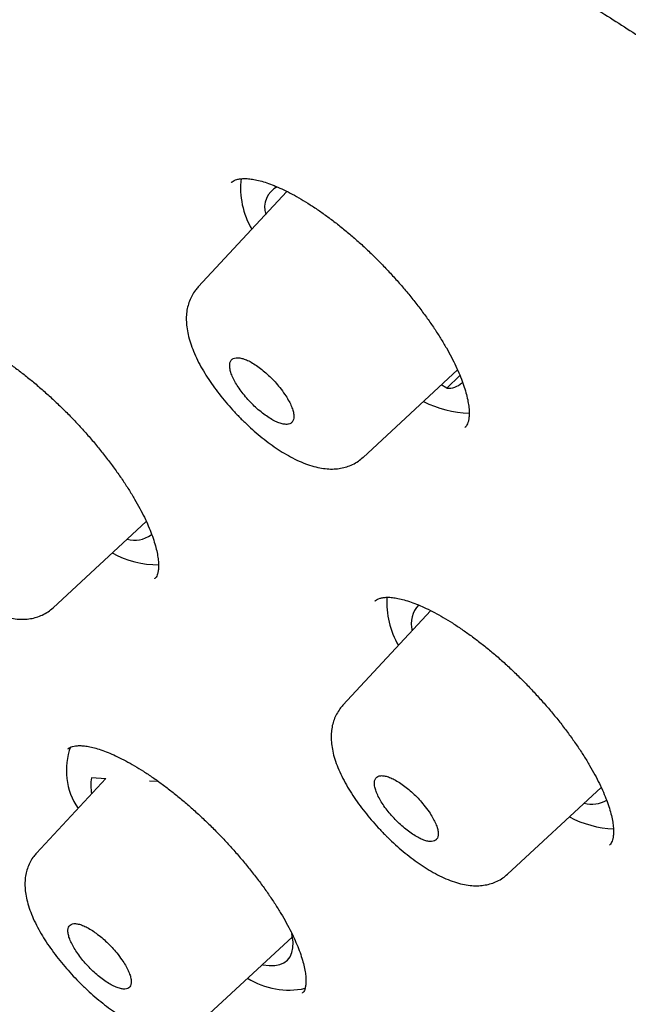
# Model space of a CAD drawing. Header units: millimetres. Extents: x 8 to 1095, y 12 to 2372.
# Tile 26 of 89: x 726.48 to 734.58, y 805.82 to 818.91. Entities that reach past the tile are written whole.
import ezdxf

# ---------------------------------------------------------------- set-up
doc = ezdxf.new("R2010")
doc.units = ezdxf.units.MM

msp = doc.modelspace()

# ---------------------------------------------------------------- linework, layer by layer
at = {"color": 7, "linetype": 'Continuous', "lineweight": 30}
for p, q in [((729.296, 816.752), (729.294, 816.749)), ((730.035, 816.63), (728.854, 815.36)), ((731.048, 813.092), (732.304, 814.255)), ((732.161, 814.012), (732.336, 814.18)), ((732.161, 814.012), (732.087, 814.055)), ((732.402, 813.49), (732.405, 813.493)), ((726.924, 811.091), (728.163, 812.239)), ((728.276, 811.478), (728.279, 811.481)), ((731.949, 811.053), (730.779, 809.795)), ((727.624, 808.818), (726.703, 807.827)), ((727.624, 808.817), (727.434, 808.828)), ((728.327, 808.778), (728.204, 808.785)), ((732.968, 807.547), (734.214, 808.701)), ((734.326, 807.935), (734.328, 807.938)), ((728.885, 805.583), (730.108, 806.715)), ((730.24, 805.965), (730.242, 805.968))]:
    msp.add_line(p, q, dxfattribs=at)
at = {"color": 7, "linetype": 'Continuous', "lineweight": 30, "flags": 128}
msp.add_lwpolyline([(729.706, 806.344), (729.715, 806.342), (729.799, 806.332), (729.874, 806.333), (729.939, 806.345), (729.995, 806.369), (730.041, 806.403), (730.076, 806.448), (730.1, 806.503), (730.113, 806.568), (730.115, 806.643), (730.106, 806.726), (730.099, 806.76)], dxfattribs=at)
at = {"color": 7, "linetype": 'Continuous', "lineweight": 30}
for centre, radius, start, end in [((730.507, 816.679), 1.09, 173.5452, 210.4457), ((730.045, 816.418), 0.308, 116.9408, 197.7705), ((732.174, 814.294), 0.283, 267.4392, 311.4631), ((732.475, 815.012), 1.33, 242.0435, 269.3423), ((728.005, 812.364), 0.375, 254.9235, 306.4755), ((728.341, 812.994), 1.332, 241.7933, 269.4826), ((732.516, 811.168), 1.154, 176.8436, 210.0955), ((732.042, 810.88), 0.355, 135.2949, 195.5028), ((727.999, 808.928), 0.899, 159.5474, 214.2963), ((727.968, 808.731), 0.543, 169.7446, 192.1308), ((734.087, 808.871), 0.393, 255.486, 300.6573), ((734.441, 809.531), 1.383, 242.0418, 267.3897), ((730.056, 807.028), 1.023, 237.7767, 282.4219)]:
    msp.add_arc(centre, radius, start, end, dxfattribs=at)
for points, knots in [([(792.801, 764.835), (792.861, 764.902), (792.99, 765.044), (793.177, 765.273), (793.363, 765.52), (793.539, 765.776), (793.705, 766.042), (793.862, 766.317), (794.008, 766.601), (794.146, 766.894), (794.273, 767.196), (794.39, 767.507), (794.497, 767.828), (794.594, 768.157), (794.681, 768.495), (794.757, 768.842), (794.823, 769.198), (794.879, 769.563), (794.923, 769.936), (794.958, 770.317), (794.982, 770.706), (794.995, 771.103), (794.997, 771.508), (794.989, 771.921), (794.97, 772.341), (794.941, 772.768), (794.901, 773.203), (794.851, 773.644), (794.791, 774.092), (794.72, 774.546), (794.638, 775.008), (794.547, 775.475), (794.445, 775.949), (794.334, 776.428), (794.212, 776.914), (794.08, 777.406), (793.938, 777.903), (793.787, 778.406), (793.626, 778.915), (793.455, 779.429), (793.274, 779.948), (793.084, 780.472), (792.884, 781.001), (792.675, 781.536), (792.456, 782.075), (792.228, 782.619), (791.991, 783.167), (791.744, 783.72), (791.489, 784.277), (791.225, 784.838), (790.951, 785.403), (790.669, 785.973), (790.378, 786.546), (790.078, 787.123), (789.769, 787.703), (789.452, 788.287), (789.127, 788.874), (788.793, 789.464), (788.45, 790.057), (788.1, 790.653), (787.741, 791.251), (787.375, 791.853), (787, 792.456), (786.618, 793.062), (786.228, 793.67), (785.83, 794.28), (785.425, 794.892), (785.012, 795.506), (784.592, 796.121), (784.165, 796.737), (783.73, 797.355), (783.289, 797.974), (782.841, 798.594), (782.386, 799.214), (781.924, 799.835), (781.456, 800.457), (780.981, 801.079), (780.5, 801.701), (780.013, 802.323), (779.52, 802.945), (779.02, 803.567), (778.515, 804.188), (778.005, 804.808), (777.489, 805.428), (776.967, 806.047), (776.44, 806.665), (775.908, 807.282), (775.371, 807.897), (774.829, 808.511), (774.282, 809.123), (773.731, 809.733), (773.175, 810.341), (772.615, 810.947), (772.051, 811.551), (771.483, 812.152), (770.91, 812.751), (770.334, 813.347), (769.755, 813.94), (769.172, 814.53), (768.585, 815.117), (767.996, 815.7), (767.403, 816.28), (766.808, 816.856), (766.21, 817.429), (765.609, 817.997), (765.006, 818.561), (764.401, 819.122), (763.793, 819.678), (763.184, 820.229), (762.573, 820.776), (761.96, 821.317), (761.345, 821.854), (760.73, 822.386), (760.113, 822.913), (759.495, 823.434), (758.876, 823.95), (758.256, 824.461), (757.636, 824.965), (757.016, 825.464), (756.395, 825.957), (755.774, 826.444), (755.153, 826.924), (754.533, 827.398), (753.912, 827.866), (753.293, 828.327), (752.673, 828.781), (752.055, 829.229), (751.438, 829.67), (750.822, 830.103), (750.207, 830.53), (749.593, 830.949), (748.981, 831.361), (748.371, 831.765), (747.763, 832.162), (747.156, 832.551), (746.552, 832.932), (745.95, 833.306), (745.351, 833.671), (744.754, 834.029), (744.16, 834.378), (743.569, 834.719), (742.981, 835.052), (742.396, 835.376), (741.814, 835.692), (741.236, 835.999), (740.661, 836.297), (740.09, 836.587), (739.523, 836.868), (738.96, 837.14), (738.401, 837.403), (737.846, 837.657), (737.295, 837.902), (736.749, 838.137), (736.208, 838.364), (735.671, 838.581), (735.139, 838.788), (734.612, 838.986), (734.09, 839.175), (733.573, 839.354), (733.061, 839.523), (732.555, 839.683), (732.054, 839.832), (731.559, 839.972), (731.07, 840.102), (730.586, 840.222), (730.109, 840.332), (729.637, 840.432), (729.172, 840.522), (728.712, 840.601), (728.26, 840.67), (727.813, 840.729), (727.374, 840.777), (726.941, 840.814), (726.515, 840.842), (726.096, 840.858), (725.685, 840.864), (725.28, 840.859), (724.884, 840.844), (724.495, 840.817), (724.114, 840.78), (723.741, 840.732), (723.376, 840.674), (723.02, 840.605), (722.673, 840.525), (722.334, 840.434), (722.004, 840.333), (721.684, 840.222), (721.373, 840.1), (721.071, 839.968), (720.778, 839.826), (720.495, 839.674), (720.222, 839.513), (719.958, 839.341), (719.704, 839.16), (719.467, 838.978), (719.32, 838.85), (719.25, 838.79)], [0, 0, 0, 0, 0.004249, 0.009107, 0.013972, 0.018847, 0.023735, 0.02864, 0.033564, 0.03851, 0.043478, 0.048472, 0.05349, 0.058533, 0.063601, 0.068692, 0.073806, 0.07894, 0.084093, 0.089263, 0.094448, 0.099645, 0.104853, 0.11007, 0.115295, 0.120524, 0.125759, 0.130996, 0.136234, 0.141474, 0.146715, 0.151954, 0.157193, 0.16243, 0.167665, 0.172898, 0.178129, 0.183358, 0.188585, 0.193809, 0.19903, 0.20425, 0.209466, 0.214681, 0.219893, 0.225102, 0.23031, 0.235515, 0.240719, 0.24592, 0.251119, 0.256317, 0.261512, 0.266706, 0.271898, 0.277089, 0.282278, 0.287466, 0.292652, 0.297837, 0.303021, 0.308204, 0.313385, 0.318566, 0.323745, 0.328923, 0.334101, 0.339277, 0.344453, 0.349627, 0.354801, 0.359975, 0.365147, 0.370319, 0.375491, 0.380661, 0.385832, 0.391001, 0.396171, 0.401339, 0.406507, 0.411675, 0.416843, 0.42201, 0.427177, 0.432343, 0.437509, 0.442675, 0.447841, 0.453006, 0.458172, 0.463337, 0.468502, 0.473667, 0.478831, 0.483996, 0.48916, 0.494325, 0.499489, 0.504654, 0.509818, 0.514983, 0.520147, 0.525312, 0.530476, 0.535641, 0.540806, 0.545971, 0.551136, 0.556301, 0.561467, 0.566632, 0.571798, 0.576964, 0.582131, 0.587298, 0.592465, 0.597632, 0.6028, 0.607969, 0.613137, 0.618307, 0.623476, 0.628647, 0.633817, 0.638989, 0.644161, 0.649333, 0.654507, 0.659681, 0.664856, 0.670031, 0.675208, 0.680385, 0.685563, 0.690743, 0.695923, 0.701105, 0.706287, 0.711471, 0.716656, 0.721842, 0.72703, 0.732219, 0.73741, 0.742602, 0.747796, 0.752991, 0.758189, 0.763388, 0.768589, 0.773792, 0.778998, 0.784205, 0.789415, 0.794627, 0.799841, 0.805058, 0.810277, 0.815499, 0.820723, 0.82595, 0.831179, 0.836411, 0.841645, 0.846881, 0.852119, 0.857359, 0.862601, 0.867843, 0.873086, 0.878329, 0.883571, 0.88881, 0.894046, 0.899278, 0.904503, 0.909721, 0.91493, 0.920127, 0.925311, 0.930479, 0.93563, 0.940761, 0.94587, 0.950957, 0.956019, 0.961056, 0.966067, 0.971053, 0.976015, 0.980954, 0.985871, 0.99077, 0.995653, 1, 1, 1, 1]), ([(707.876, 825.494), (707.885, 825.502), (707.965, 825.571), (708.124, 825.692), (708.353, 825.857), (708.593, 826.011), (708.841, 826.156), (709.099, 826.291), (709.365, 826.416), (709.64, 826.532), (709.924, 826.638), (710.216, 826.734), (710.517, 826.821), (710.826, 826.898), (711.144, 826.965), (711.47, 827.022), (711.805, 827.07), (712.148, 827.107), (712.498, 827.135), (712.857, 827.154), (713.224, 827.162), (713.599, 827.161), (713.982, 827.15), (714.372, 827.129), (714.77, 827.098), (715.176, 827.058), (715.589, 827.008), (716.009, 826.947), (716.437, 826.878), (716.872, 826.798), (717.313, 826.708), (717.762, 826.609), (718.217, 826.5), (718.68, 826.382), (719.148, 826.253), (719.623, 826.115), (720.105, 825.968), (720.592, 825.811), (721.086, 825.644), (721.585, 825.468), (722.09, 825.282), (722.601, 825.087), (723.117, 824.882), (723.639, 824.668), (724.166, 824.445), (724.698, 824.212), (725.234, 823.971), (725.776, 823.72), (726.322, 823.46), (726.873, 823.192), (727.428, 822.914), (727.987, 822.627), (728.551, 822.332), (729.118, 822.028), (729.689, 821.716), (730.263, 821.395), (730.841, 821.065), (731.423, 820.727), (732.007, 820.381), (732.594, 820.027), (733.185, 819.664), (733.778, 819.294), (734.373, 818.916), (734.971, 818.53), (735.571, 818.136), (736.173, 817.734), (736.777, 817.326), (737.382, 816.909), (737.989, 816.486), (738.598, 816.055), (739.208, 815.617), (739.819, 815.173), (740.43, 814.721), (741.043, 814.263), (741.656, 813.798), (742.27, 813.327), (742.884, 812.85), (743.498, 812.366), (744.111, 811.876), (744.725, 811.38), (745.339, 810.878), (745.951, 810.371), (746.563, 809.858), (747.175, 809.34), (747.785, 808.816), (748.394, 808.288), (749.002, 807.754), (749.608, 807.215), (750.213, 806.672), (750.816, 806.124), (751.416, 805.571), (752.015, 805.014), (752.612, 804.453), (753.206, 803.889), (753.797, 803.32), (754.386, 802.747), (754.971, 802.171), (755.554, 801.592), (756.133, 801.009), (756.71, 800.423), (757.282, 799.834), (757.851, 799.242), (758.416, 798.648), (758.977, 798.051), (759.535, 797.452), (760.087, 796.851), (760.636, 796.248), (761.18, 795.642), (761.719, 795.035), (762.253, 794.427), (762.783, 793.817), (763.307, 793.206), (763.826, 792.594), (764.34, 791.981), (764.848, 791.367), (765.351, 790.753), (765.847, 790.138), (766.338, 789.523), (766.823, 788.908), (767.302, 788.293), (767.774, 787.678), (768.24, 787.063), (768.7, 786.449), (769.153, 785.836), (769.599, 785.224), (770.038, 784.612), (770.47, 784.002), (770.895, 783.393), (771.313, 782.786), (771.723, 782.18), (772.126, 781.577), (772.522, 780.975), (772.91, 780.375), (773.29, 779.778), (773.662, 779.183), (774.027, 778.591), (774.383, 778.001), (774.731, 777.415), (775.071, 776.831), (775.402, 776.251), (775.726, 775.674), (776.04, 775.101), (776.347, 774.531), (776.644, 773.965), (776.933, 773.404), (777.213, 772.846), (777.484, 772.293), (777.746, 771.744), (777.999, 771.2), (778.244, 770.66), (778.479, 770.126), (778.704, 769.596), (778.921, 769.072), (779.128, 768.553), (779.326, 768.039), (779.515, 767.531), (779.694, 767.029), (779.863, 766.532), (780.023, 766.042), (780.174, 765.558), (780.314, 765.08), (780.446, 764.608), (780.567, 764.143), (780.679, 763.684), (780.781, 763.232), (780.874, 762.788), (780.956, 762.35), (781.029, 761.919), (781.092, 761.495), (781.145, 761.079), (781.189, 760.67), (781.223, 760.269), (781.247, 759.876), (781.261, 759.49), (781.265, 759.112), (781.26, 758.742), (781.245, 758.38), (781.22, 758.026), (781.186, 757.681), (781.141, 757.343), (781.087, 757.014), (781.024, 756.694), (780.95, 756.382), (780.868, 756.078), (780.775, 755.783), (780.673, 755.496), (780.561, 755.218), (780.439, 754.949), (780.308, 754.689), (780.168, 754.438), (780.017, 754.195), (779.857, 753.962), (779.718, 753.775), (779.629, 753.669), (779.599, 753.634)], [0, 0, 0, 0, 0.0007, 0.00602, 0.011336, 0.016648, 0.021954, 0.027254, 0.032548, 0.037835, 0.043115, 0.048388, 0.053655, 0.058916, 0.064172, 0.069423, 0.07467, 0.079913, 0.085154, 0.090392, 0.095628, 0.100862, 0.106095, 0.111327, 0.116558, 0.121789, 0.127019, 0.132249, 0.13748, 0.142711, 0.147941, 0.153172, 0.158404, 0.163636, 0.168868, 0.174101, 0.179334, 0.184568, 0.189803, 0.195038, 0.200273, 0.205509, 0.210745, 0.215982, 0.22122, 0.226458, 0.231696, 0.236935, 0.242174, 0.247413, 0.252653, 0.257894, 0.263134, 0.268375, 0.273617, 0.278858, 0.2841, 0.289342, 0.294585, 0.299828, 0.305071, 0.310314, 0.315557, 0.320801, 0.326045, 0.331289, 0.336533, 0.341778, 0.347023, 0.352267, 0.357512, 0.362757, 0.368003, 0.373248, 0.378493, 0.383739, 0.388985, 0.39423, 0.399476, 0.404722, 0.409968, 0.415215, 0.420461, 0.425707, 0.430953, 0.4362, 0.441446, 0.446693, 0.451939, 0.457186, 0.462433, 0.467679, 0.472926, 0.478173, 0.48342, 0.488666, 0.493913, 0.49916, 0.504407, 0.509654, 0.5149, 0.520147, 0.525394, 0.530641, 0.535887, 0.541134, 0.546381, 0.551627, 0.556874, 0.562121, 0.567367, 0.572613, 0.57786, 0.583106, 0.588352, 0.593599, 0.598845, 0.604091, 0.609337, 0.614583, 0.619828, 0.625074, 0.63032, 0.635565, 0.64081, 0.646056, 0.651301, 0.656545, 0.66179, 0.667035, 0.672279, 0.677523, 0.682767, 0.688011, 0.693255, 0.698498, 0.703742, 0.708985, 0.714227, 0.71947, 0.724712, 0.729954, 0.735195, 0.740437, 0.745678, 0.750918, 0.756158, 0.761398, 0.766638, 0.771877, 0.777115, 0.782354, 0.787591, 0.792829, 0.798065, 0.803302, 0.808538, 0.813773, 0.819008, 0.824242, 0.829476, 0.834709, 0.839941, 0.845174, 0.850405, 0.855636, 0.860867, 0.866098, 0.871328, 0.876558, 0.881788, 0.887018, 0.892248, 0.897478, 0.902709, 0.907941, 0.913174, 0.918408, 0.923645, 0.928883, 0.934125, 0.93937, 0.944618, 0.949872, 0.95513, 0.960394, 0.965663, 0.97094, 0.976223, 0.981513, 0.98681, 0.992114, 0.997423, 1, 1, 1, 1]), ([(706.342, 826.406), (706.324, 826.387), (706.237, 826.298), (706.09, 826.128), (705.901, 825.895), (705.723, 825.653), (705.554, 825.401), (705.394, 825.141), (705.245, 824.871), (705.105, 824.592), (704.975, 824.304), (704.854, 824.007), (704.744, 823.701), (704.643, 823.386), (704.553, 823.063), (704.472, 822.73), (704.402, 822.389), (704.342, 822.04), (704.292, 821.681), (704.253, 821.315), (704.223, 820.941), (704.204, 820.558), (704.196, 820.168), (704.197, 819.77), (704.209, 819.364), (704.231, 818.951), (704.263, 818.53), (704.306, 818.102), (704.358, 817.668), (704.421, 817.226), (704.494, 816.777), (704.577, 816.322), (704.67, 815.86), (704.773, 815.391), (704.886, 814.916), (705.008, 814.435), (705.141, 813.948), (705.283, 813.454), (705.435, 812.955), (705.597, 812.45), (705.769, 811.94), (705.95, 811.424), (706.14, 810.902), (706.34, 810.375), (706.55, 809.843), (706.768, 809.306), (706.997, 808.764), (707.234, 808.218), (707.48, 807.666), (707.736, 807.11), (708, 806.55), (708.274, 805.986), (708.556, 805.417), (708.848, 804.844), (709.148, 804.268), (709.456, 803.688), (709.774, 803.104), (710.099, 802.517), (710.433, 801.927), (710.776, 801.333), (711.127, 800.737), (711.485, 800.137), (711.852, 799.535), (712.227, 798.931), (712.61, 798.324), (713, 797.714), (713.399, 797.103), (713.804, 796.49), (714.218, 795.875), (714.638, 795.258), (715.066, 794.64), (715.501, 794.02), (715.943, 793.399), (716.392, 792.778), (716.848, 792.155), (717.31, 791.532), (717.779, 790.908), (718.255, 790.283), (718.736, 789.659), (719.224, 789.034), (719.719, 788.41), (720.219, 787.785), (720.725, 787.161), (721.236, 786.538), (721.754, 785.915), (722.276, 785.293), (722.805, 784.672), (723.338, 784.052), (723.876, 783.434), (724.419, 782.817), (724.967, 782.201), (725.52, 781.588), (726.077, 780.976), (726.639, 780.366), (727.205, 779.759), (727.774, 779.154), (728.348, 778.552), (728.926, 777.952), (729.507, 777.355), (730.092, 776.761), (730.68, 776.17), (731.271, 775.583), (731.866, 774.999), (732.463, 774.418), (733.063, 773.842), (733.666, 773.269), (734.271, 772.7), (734.878, 772.135), (735.488, 771.575), (736.099, 771.019), (736.713, 770.468), (737.328, 769.921), (737.944, 769.379), (738.562, 768.843), (739.182, 768.311), (739.802, 767.785), (740.423, 767.264), (741.045, 766.749), (741.668, 766.239), (742.291, 765.735), (742.914, 765.237), (743.537, 764.745), (744.161, 764.26), (744.784, 763.78), (745.407, 763.307), (746.029, 762.841), (746.651, 762.381), (747.272, 761.928), (747.892, 761.482), (748.511, 761.043), (749.029, 760.68), (749.341, 760.465), (749.447, 760.392)], [0, 0, 0, 0, 0.001942, 0.009467, 0.016995, 0.024529, 0.032073, 0.039629, 0.047201, 0.054791, 0.062399, 0.070028, 0.077677, 0.085347, 0.093037, 0.100747, 0.108474, 0.116218, 0.123977, 0.131749, 0.139532, 0.147326, 0.155128, 0.162937, 0.170752, 0.178571, 0.186393, 0.194217, 0.202043, 0.20987, 0.217698, 0.225525, 0.233351, 0.241176, 0.249, 0.256822, 0.264643, 0.272462, 0.28028, 0.288095, 0.295909, 0.303721, 0.311531, 0.31934, 0.327146, 0.334951, 0.342755, 0.350556, 0.358356, 0.366155, 0.373952, 0.381747, 0.389541, 0.397334, 0.405126, 0.412916, 0.420705, 0.428494, 0.436281, 0.444067, 0.451852, 0.459636, 0.467419, 0.475202, 0.482983, 0.490764, 0.498544, 0.506324, 0.514103, 0.521881, 0.529658, 0.537435, 0.545212, 0.552988, 0.560763, 0.568538, 0.576313, 0.584087, 0.591861, 0.599634, 0.607407, 0.61518, 0.622952, 0.630724, 0.638496, 0.646268, 0.654039, 0.66181, 0.669581, 0.677352, 0.685123, 0.692893, 0.700663, 0.708434, 0.716204, 0.723974, 0.731744, 0.739514, 0.747283, 0.755053, 0.762823, 0.770593, 0.778363, 0.786132, 0.793902, 0.801672, 0.809442, 0.817212, 0.824982, 0.832753, 0.840523, 0.848294, 0.856064, 0.863835, 0.871606, 0.879377, 0.887149, 0.894921, 0.902693, 0.910465, 0.918237, 0.92601, 0.933783, 0.941557, 0.949331, 0.957105, 0.96488, 0.972655, 0.980431, 0.988207, 0.995983, 1, 1, 1, 1]), ([(707.652, 824.823), (707.618, 824.785), (707.52, 824.674), (707.369, 824.48), (707.198, 824.244), (707.037, 823.998), (706.885, 823.743), (706.743, 823.479), (706.611, 823.206), (706.489, 822.923), (706.376, 822.632), (706.273, 822.332), (706.181, 822.023), (706.098, 821.706), (706.025, 821.379), (705.962, 821.044), (705.91, 820.701), (705.867, 820.35), (705.835, 819.99), (705.812, 819.622), (705.8, 819.247), (705.798, 818.863), (705.807, 818.472), (705.825, 818.073), (705.853, 817.667), (705.892, 817.253), (705.94, 816.832), (705.999, 816.404), (706.068, 815.969), (706.146, 815.527), (706.235, 815.079), (706.333, 814.624), (706.442, 814.162), (706.56, 813.694), (706.688, 813.22), (706.826, 812.739), (706.973, 812.253), (707.131, 811.761), (707.297, 811.262), (707.474, 810.759), (707.66, 810.249), (707.855, 809.735), (708.06, 809.215), (708.274, 808.69), (708.497, 808.16), (708.73, 807.625), (708.971, 807.085), (709.222, 806.541), (709.482, 805.992), (709.751, 805.44), (710.028, 804.882), (710.315, 804.321), (710.61, 803.756), (710.914, 803.188), (711.226, 802.615), (711.547, 802.04), (711.877, 801.46), (712.214, 800.878), (712.56, 800.293), (712.914, 799.705), (713.276, 799.114), (713.646, 798.521), (714.024, 797.925), (714.409, 797.327), (714.803, 796.727), (715.203, 796.126), (715.612, 795.522), (716.027, 794.917), (716.45, 794.31), (716.88, 793.702), (717.316, 793.093), (717.76, 792.483), (718.21, 791.872), (718.668, 791.26), (719.131, 790.648), (719.601, 790.036), (720.077, 789.423), (720.56, 788.81), (721.048, 788.198), (721.543, 787.586), (722.043, 786.974), (722.548, 786.363), (723.06, 785.753), (723.576, 785.143), (724.098, 784.535), (724.625, 783.928), (725.157, 783.322), (725.694, 782.718), (726.235, 782.116), (726.781, 781.516), (727.331, 780.917), (727.886, 780.321), (728.445, 779.728), (729.007, 779.136), (729.574, 778.548), (730.144, 777.962), (730.717, 777.379), (731.294, 776.8), (731.874, 776.223), (732.457, 775.65), (733.044, 775.081), (733.632, 774.516), (734.224, 773.954), (734.818, 773.396), (735.414, 772.843), (736.012, 772.294), (736.612, 771.749), (737.214, 771.209), (737.818, 770.674), (738.423, 770.143), (739.03, 769.618), (739.637, 769.098), (740.246, 768.583), (740.856, 768.074), (741.466, 767.57), (742.077, 767.072), (742.688, 766.579), (743.299, 766.093), (743.911, 765.613), (744.522, 765.139), (745.133, 764.671), (745.744, 764.21), (746.354, 763.756), (746.963, 763.308), (747.572, 762.867), (748.179, 762.433), (748.785, 762.006), (749.39, 761.586), (749.993, 761.173), (750.595, 760.768), (751.195, 760.371), (751.792, 759.981), (752.388, 759.598), (752.981, 759.224), (753.572, 758.857), (754.16, 758.499), (754.746, 758.148), (755.328, 757.806), (755.908, 757.472), (756.484, 757.146), (757.057, 756.829), (757.626, 756.521), (758.192, 756.221), (758.754, 755.929), (759.312, 755.647), (759.866, 755.373), (760.415, 755.108), (760.961, 754.853), (761.501, 754.606), (762.038, 754.369), (762.569, 754.14), (763.095, 753.921), (763.617, 753.712), (764.133, 753.511), (764.644, 753.32), (765.149, 753.139), (765.649, 752.967), (766.143, 752.805), (766.632, 752.653), (767.114, 752.51), (767.59, 752.377), (768.061, 752.253), (768.525, 752.14), (768.982, 752.036), (769.433, 751.943), (769.877, 751.859), (770.315, 751.785), (770.746, 751.721), (771.169, 751.668), (771.586, 751.624), (771.995, 751.591), (772.397, 751.567), (772.792, 751.554), (773.179, 751.551), (773.558, 751.558), (773.93, 751.576), (774.293, 751.603), (774.649, 751.641), (774.996, 751.689), (775.335, 751.747), (775.666, 751.815), (775.988, 751.894), (776.301, 751.982), (776.606, 752.081), (776.902, 752.19), (777.189, 752.308), (777.467, 752.437), (777.735, 752.575), (777.995, 752.723), (778.245, 752.88), (778.486, 753.048), (778.707, 753.215), (778.843, 753.331), (778.905, 753.384)], [0, 0, 0, 0, 0.002757, 0.007906, 0.013058, 0.018215, 0.023378, 0.028548, 0.033727, 0.038914, 0.044111, 0.049317, 0.054532, 0.059756, 0.064988, 0.070227, 0.075474, 0.080726, 0.085984, 0.091246, 0.096512, 0.101781, 0.107052, 0.112325, 0.1176, 0.122876, 0.128153, 0.13343, 0.138708, 0.143985, 0.149262, 0.154538, 0.159814, 0.165089, 0.170363, 0.175637, 0.18091, 0.186183, 0.191454, 0.196725, 0.201995, 0.207264, 0.212532, 0.2178, 0.223067, 0.228333, 0.233599, 0.238863, 0.244128, 0.249391, 0.254654, 0.259917, 0.265179, 0.27044, 0.275701, 0.280962, 0.286222, 0.291482, 0.296741, 0.302, 0.307258, 0.312516, 0.317774, 0.323031, 0.328289, 0.333545, 0.338802, 0.344058, 0.349314, 0.35457, 0.359826, 0.365081, 0.370336, 0.375591, 0.380846, 0.386101, 0.391355, 0.396609, 0.401863, 0.407118, 0.412371, 0.417625, 0.422879, 0.428132, 0.433386, 0.438639, 0.443893, 0.449146, 0.454399, 0.459652, 0.464905, 0.470158, 0.475411, 0.480664, 0.485917, 0.49117, 0.496423, 0.501676, 0.506929, 0.512182, 0.517434, 0.522687, 0.52794, 0.533193, 0.538446, 0.543699, 0.548952, 0.554206, 0.559459, 0.564712, 0.569965, 0.575219, 0.580472, 0.585726, 0.59098, 0.596234, 0.601487, 0.606742, 0.611996, 0.61725, 0.622505, 0.627759, 0.633014, 0.638269, 0.643524, 0.64878, 0.654036, 0.659291, 0.664548, 0.669804, 0.675061, 0.680317, 0.685575, 0.690832, 0.69609, 0.701348, 0.706607, 0.711866, 0.717125, 0.722385, 0.727645, 0.732906, 0.738167, 0.743428, 0.74869, 0.753953, 0.759216, 0.76448, 0.769745, 0.77501, 0.780275, 0.785542, 0.790809, 0.796077, 0.801345, 0.806615, 0.811885, 0.817156, 0.822427, 0.8277, 0.832973, 0.838248, 0.843522, 0.848798, 0.854074, 0.859351, 0.864629, 0.869907, 0.875185, 0.880463, 0.885741, 0.891018, 0.896294, 0.901569, 0.906843, 0.912114, 0.917382, 0.922647, 0.927907, 0.933163, 0.938413, 0.943656, 0.948892, 0.95412, 0.959339, 0.96455, 0.969751, 0.974943, 0.980125, 0.985299, 0.990465, 0.995625, 1, 1, 1, 1]), ([(729.295, 816.748), (729.298, 816.752), (729.308, 816.763), (729.331, 816.776), (729.367, 816.79), (729.413, 816.799), (729.469, 816.803), (729.537, 816.799), (729.613, 816.787), (729.698, 816.767), (729.79, 816.738), (729.888, 816.699), (729.993, 816.652), (730.105, 816.595), (730.222, 816.53), (730.343, 816.455), (730.468, 816.371), (730.595, 816.28), (730.724, 816.182), (730.853, 816.076), (730.981, 815.966), (731.107, 815.85), (731.23, 815.73), (731.352, 815.605), (731.471, 815.477), (731.586, 815.345), (731.697, 815.211), (731.802, 815.076), (731.902, 814.941), (731.994, 814.808), (732.079, 814.676), (732.156, 814.548), (732.224, 814.424), (732.283, 814.304), (732.334, 814.189), (732.376, 814.079), (732.41, 813.976), (732.435, 813.88), (732.451, 813.793), (732.459, 813.716), (732.459, 813.65), (732.453, 813.596), (732.443, 813.554), (732.429, 813.522), (732.417, 813.503), (732.407, 813.495), (732.405, 813.493)], [0, 0, 0, 0, 0.012842, 0.039139, 0.062621, 0.084797, 0.108352, 0.131204, 0.15379, 0.176299, 0.198783, 0.221078, 0.243676, 0.266623, 0.289877, 0.31338, 0.337069, 0.360877, 0.38474, 0.408582, 0.432356, 0.456001, 0.479502, 0.503153, 0.526972, 0.55092, 0.574949, 0.599, 0.623001, 0.646898, 0.670646, 0.694205, 0.717465, 0.740519, 0.763739, 0.787009, 0.810236, 0.83333, 0.856206, 0.878793, 0.901065, 0.92309, 0.94508, 0.966949, 0.992011, 1, 1, 1, 1]), ([(728.855, 815.359), (728.842, 815.345), (728.81, 815.31), (728.771, 815.247), (728.736, 815.171), (728.711, 815.091), (728.697, 815.006), (728.694, 814.917), (728.701, 814.824), (728.719, 814.723), (728.749, 814.615), (728.791, 814.502), (728.843, 814.387), (728.905, 814.271), (728.974, 814.158), (729.05, 814.046), (729.132, 813.936), (729.219, 813.828), (729.311, 813.723), (729.388, 813.642), (729.434, 813.596), (729.447, 813.584)], [0, 0, 0, 0, 0.029253, 0.072852, 0.116794, 0.161735, 0.208387, 0.257296, 0.308995, 0.366227, 0.428167, 0.491235, 0.55625, 0.619122, 0.679523, 0.740492, 0.800429, 0.859148, 0.917823, 0.976829, 1, 1, 1, 1]), ([(725.173, 814.74), (725.175, 814.743), (725.184, 814.752), (725.204, 814.764), (725.236, 814.777), (725.279, 814.785), (725.333, 814.789), (725.398, 814.785), (725.472, 814.773), (725.555, 814.753), (725.645, 814.724), (725.742, 814.686), (725.845, 814.639), (725.955, 814.582), (726.07, 814.517), (726.19, 814.442), (726.314, 814.359), (726.441, 814.268), (726.569, 814.17), (726.697, 814.065), (726.825, 813.954), (726.951, 813.838), (727.075, 813.718), (727.197, 813.594), (727.316, 813.466), (727.432, 813.335), (727.543, 813.201), (727.65, 813.066), (727.75, 812.931), (727.844, 812.797), (727.93, 812.666), (728.009, 812.537), (728.078, 812.413), (728.139, 812.294), (728.192, 812.179), (728.236, 812.069), (728.272, 811.965), (728.298, 811.869), (728.316, 811.782), (728.326, 811.705), (728.328, 811.639), (728.323, 811.584), (728.314, 811.542), (728.302, 811.511), (728.291, 811.492), (728.282, 811.484), (728.279, 811.481)], [0, 0, 0, 0, 0.010784, 0.037285, 0.060698, 0.082759, 0.106194, 0.128919, 0.151399, 0.173826, 0.196257, 0.218515, 0.24105, 0.263948, 0.287162, 0.310635, 0.334303, 0.358098, 0.381956, 0.405801, 0.429584, 0.453249, 0.476758, 0.50039, 0.524192, 0.548128, 0.572149, 0.596198, 0.620203, 0.64411, 0.667871, 0.691449, 0.714745, 0.737799, 0.761003, 0.78426, 0.807478, 0.830565, 0.85343, 0.875992, 0.898211, 0.920128, 0.941942, 0.963956, 0.987217, 1, 1, 1, 1]), ([(729.938, 814.023), (729.918, 814.047), (729.877, 814.097), (729.809, 814.166), (729.737, 814.232), (729.665, 814.289), (729.594, 814.338), (729.526, 814.376), (729.462, 814.403), (729.406, 814.417), (729.357, 814.419), (729.319, 814.409), (729.291, 814.386), (729.275, 814.352), (729.271, 814.306), (729.279, 814.252), (729.299, 814.189), (729.33, 814.121), (729.373, 814.048), (729.423, 813.974), (729.483, 813.898), (729.548, 813.826), (729.618, 813.757), (729.689, 813.695), (729.762, 813.641), (729.832, 813.596), (729.899, 813.562), (729.959, 813.54), (730.013, 813.53), (730.058, 813.532), (730.092, 813.547), (730.116, 813.575), (730.127, 813.613), (730.127, 813.662), (730.114, 813.72), (730.09, 813.785), (730.054, 813.855), (730.005, 813.935), (729.962, 813.992), (729.938, 814.023)], [0, 0, 0, 0, 0.026463, 0.053693, 0.080155, 0.107386, 0.13384, 0.161061, 0.187507, 0.21472, 0.241166, 0.268379, 0.294833, 0.322053, 0.348519, 0.375752, 0.402229, 0.429474, 0.455957, 0.483208, 0.509687, 0.536936, 0.563406, 0.590644, 0.617101, 0.644326, 0.670774, 0.697989, 0.724434, 0.751646, 0.778096, 0.805313, 0.831776, 0.859004, 0.885479, 0.91272, 0.939202, 0.966452, 1, 1, 1, 1]), ([(729.447, 813.584), (729.464, 813.567), (729.514, 813.518), (729.6, 813.44), (729.705, 813.352), (729.811, 813.271), (729.919, 813.196), (730.028, 813.129), (730.139, 813.068), (730.252, 813.017), (730.362, 812.978), (730.468, 812.952), (730.567, 812.938), (730.66, 812.936), (730.747, 812.945), (730.829, 812.965), (730.909, 812.996), (730.984, 813.038), (731.027, 813.075), (731.047, 813.093)], [0, 0, 0, 0, 0.033726, 0.097568, 0.162229, 0.227693, 0.293336, 0.359718, 0.428376, 0.499195, 0.570248, 0.635995, 0.696944, 0.753501, 0.805827, 0.854959, 0.902452, 0.954178, 1, 1, 1, 1]), ([(725.333, 811.591), (725.35, 811.574), (725.4, 811.525), (725.486, 811.447), (725.589, 811.359), (725.695, 811.277), (725.801, 811.203), (725.909, 811.134), (726.019, 811.074), (726.131, 811.022), (726.24, 810.982), (726.345, 810.954), (726.443, 810.94), (726.535, 810.937), (726.622, 810.945), (726.703, 810.963), (726.783, 810.994), (726.858, 811.035), (726.902, 811.073), (726.923, 811.091)], [0, 0, 0, 0, 0.033676, 0.097465, 0.16207, 0.227469, 0.29305, 0.359407, 0.428059, 0.498875, 0.570158, 0.636156, 0.697225, 0.753562, 0.805512, 0.854227, 0.901398, 0.952872, 1, 1, 1, 1]), ([(731.203, 811.181), (731.206, 811.183), (731.215, 811.193), (731.236, 811.205), (731.27, 811.219), (731.314, 811.228), (731.369, 811.232), (731.435, 811.229), (731.51, 811.217), (731.594, 811.198), (731.685, 811.169), (731.783, 811.131), (731.887, 811.085), (731.998, 811.029), (732.114, 810.964), (732.235, 810.89), (732.36, 810.807), (732.488, 810.717), (732.616, 810.619), (732.746, 810.515), (732.874, 810.405), (733.001, 810.29), (733.125, 810.17), (733.248, 810.047), (733.367, 809.919), (733.484, 809.788), (733.596, 809.655), (733.703, 809.521), (733.803, 809.386), (733.897, 809.253), (733.984, 809.122), (734.062, 808.994), (734.131, 808.87), (734.192, 808.751), (734.245, 808.636), (734.289, 808.527), (734.325, 808.423), (734.351, 808.327), (734.369, 808.24), (734.378, 808.163), (734.38, 808.097), (734.375, 808.042), (734.365, 808), (734.353, 807.969), (734.341, 807.95), (734.332, 807.941), (734.329, 807.938)], [0, 0, 0, 0, 0.011037, 0.037451, 0.060898, 0.083012, 0.106502, 0.129285, 0.151813, 0.174277, 0.196733, 0.219018, 0.241579, 0.264496, 0.287725, 0.311208, 0.334882, 0.358679, 0.382536, 0.406377, 0.430152, 0.453805, 0.477307, 0.50094, 0.524744, 0.548679, 0.572698, 0.596742, 0.62074, 0.644638, 0.668387, 0.691952, 0.715228, 0.738276, 0.76148, 0.784737, 0.807954, 0.831042, 0.853909, 0.87648, 0.898722, 0.920685, 0.942579, 0.964721, 0.988298, 1, 1, 1, 1]), ([(731.204, 811.184), (731.204, 811.184), (731.203, 811.183), (731.202, 811.182), (731.202, 811.181)], [0, 0, 0, 0, 0.0840009, 1, 1, 1, 1]), ([(730.78, 809.794), (730.766, 809.779), (730.733, 809.743), (730.693, 809.678), (730.659, 809.602), (730.636, 809.522), (730.624, 809.438), (730.621, 809.349), (730.629, 809.256), (730.648, 809.156), (730.679, 809.049), (730.723, 808.936), (730.777, 808.822), (730.839, 808.707), (730.909, 808.595), (730.986, 808.484), (731.068, 808.375), (731.156, 808.268), (731.248, 808.165), (731.322, 808.088), (731.365, 808.045), (731.375, 808.036)], [0, 0, 0, 0, 0.032409, 0.075956, 0.119839, 0.164726, 0.211348, 0.260257, 0.311992, 0.369529, 0.431867, 0.495528, 0.560824, 0.623821, 0.684386, 0.745507, 0.805539, 0.864328, 0.923258, 0.98241, 1, 1, 1, 1]), ([(727.124, 809.216), (727.123, 809.215), (727.122, 809.215), (727.122, 809.214), (727.121, 809.213)], [0, 0, 0, 0, 0.286226, 1, 1, 1, 1]), ([(727.123, 809.212), (727.125, 809.215), (727.132, 809.223), (727.15, 809.234), (727.181, 809.246), (727.223, 809.255), (727.275, 809.258), (727.339, 809.255), (727.412, 809.243), (727.493, 809.224), (727.582, 809.195), (727.679, 809.157), (727.781, 809.111), (727.891, 809.055), (728.006, 808.99), (728.126, 808.917), (728.25, 808.834), (728.376, 808.744), (728.504, 808.646), (728.633, 808.542), (728.761, 808.432), (728.888, 808.317), (729.012, 808.198), (729.135, 808.074), (729.255, 807.947), (729.372, 807.816), (729.484, 807.683), (729.592, 807.549), (729.694, 807.415), (729.789, 807.282), (729.877, 807.15), (729.956, 807.023), (730.027, 806.899), (730.09, 806.78), (730.144, 806.665), (730.19, 806.555), (730.227, 806.452), (730.255, 806.356), (730.274, 806.269), (730.285, 806.192), (730.288, 806.125), (730.285, 806.071), (730.277, 806.029), (730.266, 805.999), (730.255, 805.979), (730.246, 805.971), (730.243, 805.968)], [0, 0, 0, 0, 0.0094483, 0.0359674, 0.0593097, 0.0812912, 0.1046412, 0.1272889, 0.1497084, 0.1720944, 0.1944959, 0.216728, 0.2392328, 0.2621058, 0.2853002, 0.3087584, 0.3324157, 0.3562048, 0.38006, 0.4039076, 0.4276945, 0.4513699, 0.4748846, 0.498503, 0.522294, 0.54622, 0.570234, 0.5942802, 0.6182854, 0.6421954, 0.6659621, 0.6895475, 0.7128606, 0.7359169, 0.7591086, 0.7823561, 0.8055683, 0.8286515, 0.8515111, 0.8740628, 0.8962577, 0.9181235, 0.9398384, 0.9617025, 0.9845919, 1, 1, 1, 1]), ([(731.856, 808.467), (731.836, 808.491), (731.795, 808.54), (731.727, 808.609), (731.656, 808.673), (731.584, 808.73), (731.513, 808.778), (731.446, 808.816), (731.383, 808.842), (731.327, 808.857), (731.279, 808.859), (731.242, 808.849), (731.215, 808.826), (731.199, 808.792), (731.196, 808.747), (731.205, 808.694), (731.225, 808.632), (731.257, 808.564), (731.299, 808.492), (731.351, 808.418), (731.41, 808.344), (731.475, 808.273), (731.544, 808.205), (731.616, 808.144), (731.688, 808.09), (731.757, 808.046), (731.823, 808.012), (731.884, 807.99), (731.937, 807.98), (731.98, 807.983), (732.014, 807.998), (732.037, 808.024), (732.048, 808.063), (732.047, 808.111), (732.033, 808.168), (732.009, 808.232), (731.973, 808.302), (731.923, 808.381), (731.88, 808.437), (731.856, 808.467)], [0, 0, 0, 0, 0.026464, 0.053695, 0.080159, 0.10739, 0.133849, 0.161074, 0.187528, 0.214748, 0.241201, 0.26842, 0.294878, 0.322102, 0.348566, 0.375798, 0.40227, 0.429509, 0.455984, 0.483227, 0.509701, 0.536943, 0.563411, 0.590647, 0.617107, 0.644336, 0.67079, 0.698012, 0.724464, 0.751683, 0.778139, 0.805361, 0.831823, 0.859052, 0.885522, 0.912759, 0.939233, 0.966476, 1, 1, 1, 1]), ([(731.375, 808.036), (731.392, 808.019), (731.443, 807.97), (731.529, 807.893), (731.633, 807.806), (731.739, 807.725), (731.846, 807.651), (731.955, 807.583), (732.066, 807.524), (732.178, 807.473), (732.287, 807.434), (732.393, 807.407), (732.492, 807.393), (732.584, 807.392), (732.67, 807.401), (732.752, 807.42), (732.832, 807.451), (732.905, 807.493), (732.948, 807.53), (732.967, 807.547)], [0, 0, 0, 0, 0.033765, 0.097704, 0.16246, 0.228017, 0.293748, 0.36026, 0.429068, 0.499993, 0.571368, 0.637336, 0.698473, 0.75499, 0.807175, 0.856142, 0.903572, 0.955278, 1, 1, 1, 1]), ([(726.704, 807.826), (726.691, 807.813), (726.659, 807.778), (726.621, 807.716), (726.587, 807.641), (726.563, 807.562), (726.55, 807.479), (726.548, 807.392), (726.555, 807.301), (726.574, 807.202), (726.604, 807.096), (726.647, 806.984), (726.7, 806.871), (726.763, 806.757), (726.832, 806.645), (726.908, 806.535), (726.99, 806.426), (727.077, 806.32), (727.169, 806.216), (727.244, 806.137), (727.289, 806.092), (727.301, 806.08)], [0, 0, 0, 0, 0.0293511, 0.0726003, 0.1161019, 0.1605339, 0.2066504, 0.2550976, 0.3064015, 0.3634072, 0.425777, 0.4895204, 0.555353, 0.6188075, 0.679622, 0.7409292, 0.80115, 0.8601173, 0.919052, 0.9782977, 1, 1, 1, 1]), ([(727.77, 806.5), (727.75, 806.524), (727.708, 806.572), (727.641, 806.641), (727.57, 806.705), (727.499, 806.761), (727.428, 806.809), (727.362, 806.847), (727.3, 806.874), (727.245, 806.888), (727.199, 806.891), (727.162, 806.881), (727.136, 806.858), (727.122, 806.825), (727.119, 806.78), (727.129, 806.727), (727.15, 806.665), (727.183, 806.599), (727.226, 806.527), (727.277, 806.454), (727.336, 806.38), (727.401, 806.309), (727.471, 806.241), (727.541, 806.18), (727.613, 806.126), (727.682, 806.082), (727.747, 806.049), (727.806, 806.027), (727.858, 806.016), (727.901, 806.019), (727.934, 806.034), (727.955, 806.06), (727.965, 806.098), (727.963, 806.146), (727.949, 806.203), (727.923, 806.266), (727.887, 806.335), (727.837, 806.414), (727.794, 806.469), (727.77, 806.5)], [0, 0, 0, 0, 0.0264692, 0.053706, 0.0801753, 0.1074123, 0.1338783, 0.1611121, 0.187573, 0.2148014, 0.2412584, 0.2684826, 0.2949387, 0.322162, 0.3486206, 0.3758463, 0.4023098, 0.4295404, 0.4560088, 0.4832447, 0.5097161, 0.5369552, 0.5634262, 0.5906651, 0.6171327, 0.6443681, 0.6708305, 0.6980606, 0.7245185, 0.7517438, 0.7781998, 0.8054229, 0.8318805, 0.859105, 0.8855669, 0.9127958, 0.9392628, 0.9664972, 1, 1, 1, 1]), ([(727.301, 806.08), (727.318, 806.063), (727.369, 806.015), (727.454, 805.937), (727.557, 805.85), (727.663, 805.769), (727.769, 805.695), (727.877, 805.627), (727.986, 805.566), (728.097, 805.515), (728.206, 805.475), (728.311, 805.447), (728.409, 805.433), (728.5, 805.43), (728.586, 805.438), (728.667, 805.457), (728.746, 805.487), (728.82, 805.528), (728.863, 805.565), (728.884, 805.583)], [0, 0, 0, 0, 0.033715, 0.097603, 0.162305, 0.227801, 0.293478, 0.359964, 0.428766, 0.499716, 0.57131, 0.637555, 0.698792, 0.755072, 0.806879, 0.855438, 0.902531, 0.953972, 1, 1, 1, 1])]:
    msp.add_open_spline(points, degree=3, knots=knots, dxfattribs=at)

doc.saveas('drawing.dxf')
